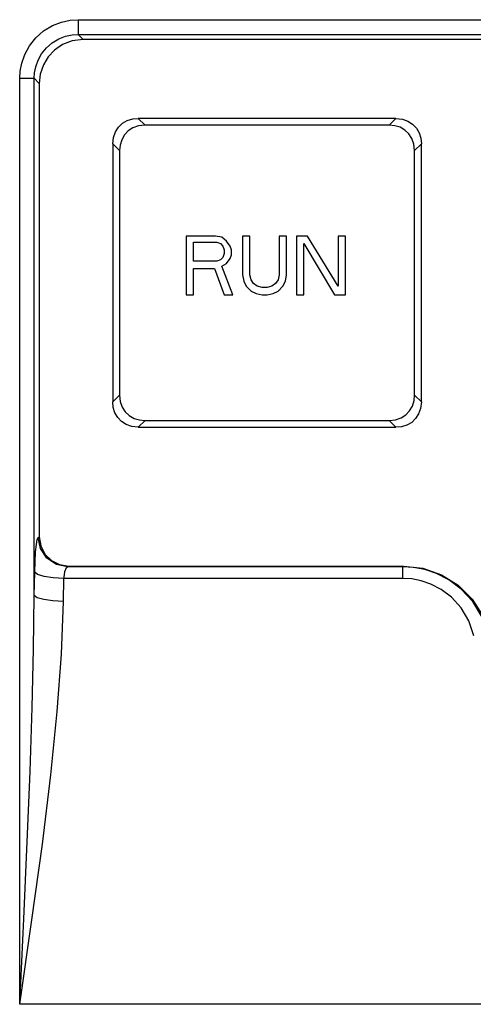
# Model space of a CAD drawing. Header units: millimetres. Extents: x 0 to 600, y 0 to 600.
# Tile 18 of 48: x 290 to 305, y 297 to 331. Entities that reach past the tile are written whole.
import ezdxf

# ---------------------------------------------------------------- set-up
doc = ezdxf.new("R2010")
doc.units = ezdxf.units.MM
doc.header["$LTSCALE"] = 39.111111
doc.layers.get('0').update_dxf_attribs({"linetype": 'CONTINUOUS'})

msp = doc.modelspace()

# ---------------------------------------------------------------- linework, layer by layer
at = {"color": 7, "linetype": 'CONTINUOUS'}
for p, q in [((290.652, 330.197), (290.95, 330.376)), ((290.95, 330.376), (291.258, 330.496)), ((291.258, 330.496), (291.554, 330.56)), ((291.554, 330.56), (291.828, 330.579)), ((291.828, 330.579), (291.828, 330.08)), ((291.828, 330.579), (343.181, 330.579)), ((290.388, 329.965), (290.652, 330.197)), ((291.168, 329.929), (291.4, 330.019)), ((291.4, 330.019), (291.622, 330.066)), ((291.622, 330.066), (291.828, 330.08)), ((291.828, 330.08), (291.998, 329.906)), ((291.828, 330.08), (343.181, 330.08)), ((290.009, 329.401), (290.17, 329.694)), ((290.17, 329.694), (290.388, 329.965)), ((290.746, 329.621), (290.945, 329.795)), ((290.945, 329.795), (291.168, 329.929)), ((291.294, 329.73), (291.026, 329.548)), ((291.619, 329.857), (291.294, 329.73)), ((291.998, 329.906), (291.619, 329.857)), ((343.011, 329.906), (291.998, 329.906)), ((289.904, 329.106), (290.009, 329.401)), ((290.462, 329.198), (290.583, 329.418)), ((290.583, 329.418), (290.746, 329.621)), ((291.026, 329.548), (290.808, 329.317)), ((289.851, 328.832), (289.904, 329.106)), ((290.384, 328.976), (290.462, 329.198)), ((290.642, 329.04), (290.538, 328.732)), ((290.808, 329.317), (290.642, 329.04)), ((289.836, 328.586), (289.851, 328.832)), ((290.334, 328.586), (290.345, 328.77)), ((290.345, 328.77), (290.384, 328.976)), ((290.538, 328.732), (290.504, 328.412)), ((289.836, 297.11), (289.836, 328.586)), ((289.836, 328.586), (290.017, 328.586)), ((290.017, 328.586), (290.173, 328.586)), ((290.173, 328.586), (290.284, 328.586)), ((290.284, 328.586), (290.334, 328.586)), ((290.334, 311.003), (290.334, 328.586)), ((290.334, 328.586), (290.504, 328.412)), ((290.504, 328.412), (290.504, 313.002)), ((293.197, 326.929), (293.332, 327.057)), ((293.332, 327.057), (293.497, 327.151)), ((293.497, 327.151), (293.681, 327.207)), ((293.681, 327.207), (293.87, 327.224)), ((302.638, 327.224), (293.87, 327.224)), ((293.87, 327.224), (294.101, 326.993)), ((302.407, 326.993), (302.638, 327.224)), ((302.638, 327.224), (302.859, 327.2)), ((302.859, 327.2), (303.049, 327.133)), ((303.049, 327.133), (303.208, 327.032)), ((303.208, 327.032), (303.336, 326.896)), ((293.028, 326.579), (293.095, 326.77)), ((293.095, 326.77), (293.197, 326.929)), ((293.403, 326.666), (293.308, 326.5)), ((293.531, 326.801), (293.403, 326.666)), ((293.69, 326.903), (293.531, 326.801)), ((293.88, 326.969), (293.69, 326.903)), ((294.101, 326.993), (293.88, 326.969)), ((302.407, 326.993), (294.101, 326.993)), ((302.597, 326.976), (302.407, 326.993)), ((302.78, 326.92), (302.597, 326.976)), ((302.945, 326.825), (302.78, 326.92)), ((303.08, 326.698), (302.945, 326.825)), ((303.182, 326.539), (303.08, 326.698)), ((303.336, 326.896), (303.431, 326.731)), ((303.431, 326.731), (303.487, 326.547)), ((293.004, 326.358), (293.028, 326.579)), ((293.004, 326.358), (293.004, 317.59)), ((293.004, 326.358), (293.235, 326.127)), ((293.308, 326.5), (293.252, 326.316)), ((303.249, 326.348), (303.182, 326.539)), ((303.273, 326.127), (303.249, 326.348)), ((303.273, 326.127), (303.504, 326.358)), ((303.487, 326.547), (303.504, 326.358)), ((303.504, 317.59), (303.504, 326.358)), ((293.252, 326.316), (293.235, 326.127)), ((293.235, 326.127), (293.235, 317.821)), ((303.273, 317.821), (303.273, 326.127)), ((295.504, 323.224), (295.504, 321.224)), ((296.504, 323.224), (295.504, 323.224)), ((295.754, 322.373), (295.754, 323.011)), ((295.754, 323.011), (296.546, 323.011)), ((296.712, 323.181), (296.504, 323.224)), ((296.546, 323.011), (296.671, 322.968)), ((296.879, 323.054), (296.712, 323.181)), ((297.004, 322.883), (296.879, 323.054)), ((297.421, 323.224), (297.421, 321.905)), ((297.671, 323.224), (297.421, 323.224)), ((297.671, 321.905), (297.671, 323.224)), ((298.671, 323.224), (298.671, 321.905)), ((298.921, 323.224), (298.671, 323.224)), ((298.921, 321.905), (298.921, 323.224)), ((299.254, 323.224), (299.254, 321.224)), ((299.629, 323.224), (299.254, 323.224)), ((300.671, 321.522), (299.629, 323.224)), ((300.671, 323.224), (300.671, 321.522)), ((300.921, 323.224), (300.671, 323.224)), ((300.921, 321.224), (300.921, 323.224)), ((296.671, 322.968), (296.754, 322.883)), ((296.754, 322.883), (296.796, 322.756)), ((296.796, 322.756), (296.796, 322.628)), ((297.046, 322.756), (297.004, 322.883)), ((297.046, 322.585), (297.046, 322.756)), ((299.504, 321.224), (299.504, 322.968)), ((299.504, 322.968), (300.546, 321.224)), ((296.546, 322.373), (295.754, 322.373)), ((296.671, 322.415), (296.546, 322.373)), ((296.754, 322.5), (296.671, 322.415)), ((296.796, 322.628), (296.754, 322.5)), ((296.879, 322.288), (297.004, 322.458)), ((297.004, 322.458), (297.046, 322.585)), ((295.754, 321.224), (295.754, 322.117)), ((295.754, 322.117), (296.462, 322.117)), ((296.462, 322.117), (296.796, 321.224)), ((296.712, 322.202), (296.879, 322.288)), ((297.087, 321.224), (296.712, 322.202)), ((297.421, 321.905), (297.462, 321.692)), ((297.462, 321.692), (297.546, 321.522)), ((297.712, 321.734), (297.671, 321.905)), ((297.796, 321.607), (297.712, 321.734)), ((298.629, 321.734), (298.546, 321.607)), ((298.671, 321.905), (298.629, 321.734)), ((298.796, 321.522), (298.879, 321.692)), ((298.879, 321.692), (298.921, 321.905)), ((297.546, 321.522), (297.712, 321.351)), ((297.712, 321.351), (297.879, 321.266)), ((297.921, 321.522), (297.796, 321.607)), ((298.087, 321.479), (297.921, 321.522)), ((298.254, 321.479), (298.087, 321.479)), ((298.421, 321.522), (298.254, 321.479)), ((298.546, 321.607), (298.421, 321.522)), ((298.462, 321.266), (298.629, 321.351)), ((298.629, 321.351), (298.796, 321.522)), ((295.504, 321.224), (295.754, 321.224)), ((296.796, 321.224), (297.087, 321.224)), ((297.879, 321.266), (298.087, 321.224)), ((298.087, 321.224), (298.254, 321.224)), ((298.254, 321.224), (298.462, 321.266)), ((299.254, 321.224), (299.504, 321.224)), ((300.546, 321.224), (300.921, 321.224)), ((293.004, 317.59), (293.235, 317.821)), ((293.235, 317.821), (293.259, 317.6)), ((303.2, 317.447), (303.256, 317.631)), ((303.256, 317.631), (303.273, 317.821)), ((303.504, 317.59), (303.273, 317.821)), ((293.021, 317.4), (293.004, 317.59)), ((293.077, 317.217), (293.021, 317.4)), ((293.259, 317.6), (293.325, 317.41)), ((293.325, 317.41), (293.427, 317.251)), ((303.105, 317.282), (303.2, 317.447)), ((303.48, 317.368), (303.413, 317.177)), ((303.504, 317.59), (303.48, 317.368)), ((293.171, 317.052), (293.077, 317.217)), ((293.299, 316.917), (293.171, 317.052)), ((293.427, 317.251), (293.562, 317.123)), ((293.562, 317.123), (293.728, 317.028)), ((293.728, 317.028), (293.911, 316.972)), ((293.87, 316.724), (294.101, 316.955)), ((293.911, 316.972), (294.101, 316.955)), ((294.101, 316.955), (302.407, 316.955)), ((302.407, 316.955), (302.628, 316.978)), ((302.638, 316.724), (302.407, 316.955)), ((302.628, 316.978), (302.818, 317.045)), ((302.818, 317.045), (302.977, 317.147)), ((302.977, 317.147), (303.105, 317.282)), ((303.311, 317.019), (303.176, 316.891)), ((303.413, 317.177), (303.311, 317.019)), ((293.457, 316.815), (293.299, 316.917)), ((293.649, 316.748), (293.457, 316.815)), ((293.87, 316.724), (293.649, 316.748)), ((293.87, 316.724), (302.638, 316.724)), ((302.827, 316.741), (302.638, 316.724)), ((303.011, 316.796), (302.827, 316.741)), ((303.176, 316.891), (303.011, 316.796)), ((290.435, 312.911), (290.47, 312.982)), ((290.47, 312.982), (290.504, 313.002)), ((290.547, 312.601), (290.47, 312.982)), ((290.504, 313.002), (290.552, 312.695)), ((290.379, 312.488), (290.405, 312.742)), ((290.405, 312.742), (290.435, 312.911)), ((290.552, 312.695), (290.695, 312.416)), ((290.359, 312.167), (290.379, 312.488)), ((290.763, 312.278), (290.547, 312.601)), ((290.695, 312.416), (290.915, 312.196)), ((291.086, 312.061), (290.763, 312.278)), ((290.348, 311.797), (290.359, 312.167)), ((290.915, 312.196), (291.195, 312.054)), ((291.466, 311.984), (291.086, 312.061)), ((291.195, 312.054), (291.503, 312.005)), ((291.401, 311.904), (291.432, 311.96)), ((291.432, 311.96), (291.466, 311.984)), ((291.466, 311.984), (291.503, 312.005)), ((302.88, 311.984), (291.466, 311.984)), ((291.503, 312.005), (302.898, 312.005)), ((302.88, 311.984), (302.898, 312.005)), ((302.88, 311.589), (302.88, 311.984)), ((303.239, 311.962), (302.88, 311.984)), ((302.898, 312.005), (303.557, 311.932)), ((303.619, 311.89), (303.239, 311.962)), ((290.341, 311.4), (290.348, 311.797)), ((290.447, 311.721), (290.348, 311.797)), ((290.668, 311.655), (290.447, 311.721)), ((290.981, 311.609), (290.668, 311.655)), ((291.344, 311.589), (290.981, 311.609)), ((291.344, 311.589), (291.356, 311.712)), ((291.356, 311.712), (291.375, 311.819)), ((291.375, 311.819), (291.401, 311.904)), ((303.557, 311.932), (304.195, 311.71)), ((304.023, 311.754), (303.619, 311.89)), ((304.442, 311.538), (304.023, 311.754)), ((304.195, 311.71), (304.761, 311.356)), ((290.334, 311.003), (290.341, 311.4)), ((291.33, 310.806), (291.344, 311.589)), ((302.88, 311.589), (291.344, 311.589)), ((303.179, 311.57), (302.88, 311.589)), ((303.496, 311.51), (303.179, 311.57)), ((303.832, 311.396), (303.496, 311.51)), ((304.182, 311.214), (303.832, 311.396)), ((304.861, 311.224), (304.442, 311.538)), ((304.761, 311.356), (305.234, 310.885)), ((290.311, 309.186), (290.334, 311.003)), ((290.433, 310.932), (290.334, 311.003)), ((290.654, 310.87), (290.433, 310.932)), ((304.531, 310.949), (304.182, 311.214)), ((304.856, 310.59), (304.531, 310.949)), ((305.252, 310.797), (304.861, 311.224)), ((290.967, 310.826), (290.654, 310.87)), ((291.33, 310.806), (290.967, 310.826)), ((291.261, 309.015), (291.33, 310.806)), ((305.234, 310.885), (305.595, 310.314)), ((305.571, 310.265), (305.252, 310.797)), ((305.122, 310.142), (304.856, 310.59)), ((305.295, 309.63), (305.122, 310.142)), ((290.262, 307.2), (290.311, 309.186)), ((291.116, 307.058), (291.261, 309.015)), ((290.19, 305.022), (290.262, 307.2)), ((290.898, 304.91), (291.116, 307.058)), ((290.093, 302.636), (290.19, 305.022)), ((290.609, 302.558), (290.898, 304.91)), ((289.975, 300.017), (290.093, 302.636)), ((290.254, 299.976), (290.609, 302.558)), ((289.836, 297.11), (289.975, 300.017)), ((289.836, 297.11), (290.254, 299.976)), ((345.174, 297.11), (289.836, 297.11))]:
    msp.add_line(p, q, dxfattribs=at)

doc.saveas('drawing.dxf')
